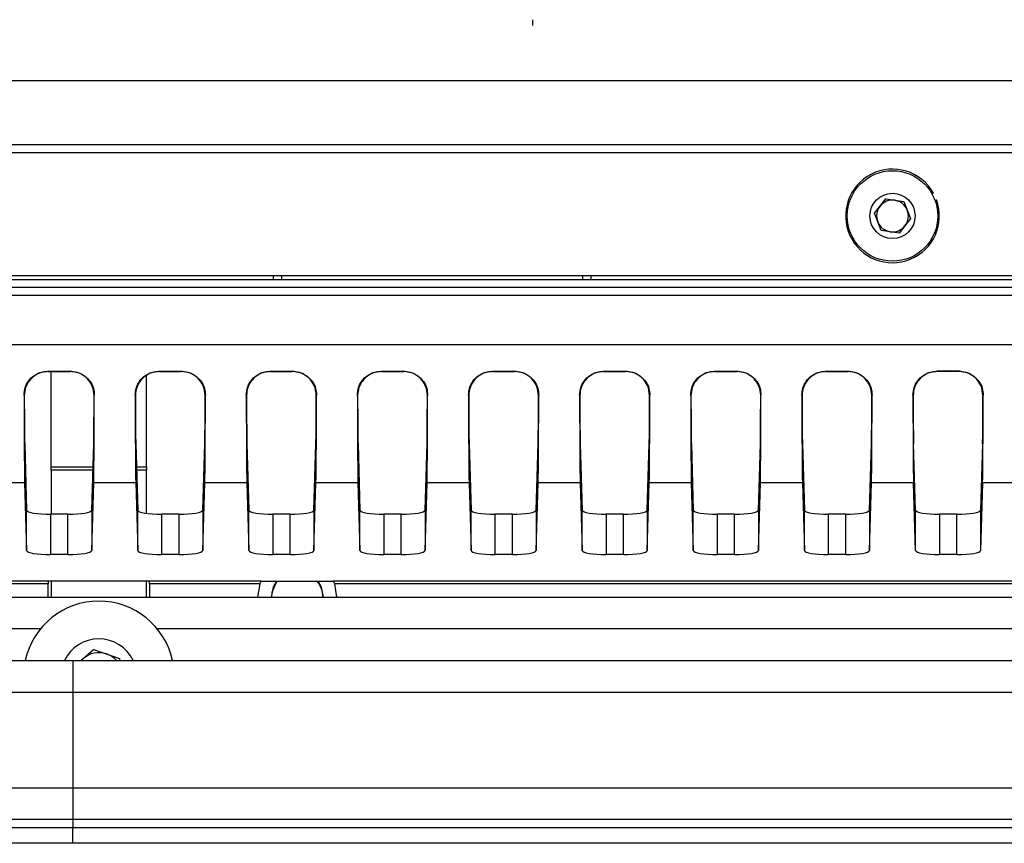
# Model space of a CAD drawing. Header units: millimetres. Extents: x 9 to 583, y 10 to 410.
# Tile 90 of 107: x 421 to 434, y 246 to 256. Entities that reach past the tile are written whole.
import ezdxf

# ---------------------------------------------------------------- set-up
doc = ezdxf.new("R2010")
doc.units = ezdxf.units.MM

msp = doc.modelspace()

# ---------------------------------------------------------------- linework, layer by layer
at = {"color": 7, "linetype": 'Continuous', "lineweight": 25}
for p, q in [((427.825, 256.3119), (427.825, 256.3833)), ((463.205, 255.6137), (401.505, 255.6137)), ((401.405, 254.7119), (463.305, 254.7119)), ((401.505, 254.8119), (463.205, 254.8119)), ((432.1265, 253.9453), (432.2697, 254.1265)), ((432.2697, 254.1265), (432.4982, 254.0931)), ((432.4982, 254.0931), (432.5835, 253.8785)), ((432.8531, 254.189), (432.8706, 254.1988)), ((432.8903, 254.1077), (432.9091, 254.1146)), ((432.2118, 253.7307), (432.1265, 253.9453)), ((432.5835, 253.8785), (432.4404, 253.6973)), ((432.4404, 253.6973), (432.2118, 253.7307)), ((401.235, 253.1619), (463.475, 253.1619)), ((401.2524, 253.1119), (463.4576, 253.1119)), ((424.555, 253.1119), (424.555, 253.1619)), ((428.555, 253.1619), (428.555, 253.1119)), ((463.4271, 253.0119), (401.2829, 253.0119)), ((419.355, 252.2932), (445.355, 252.2932)), ((421.7116, 251.9554), (421.9985, 251.9554)), ((421.7116, 251.9554), (421.7143, 251.9526)), ((421.7143, 251.9526), (421.9957, 251.9526)), ((421.755, 250.7519), (421.755, 251.9526)), ((421.9957, 251.9526), (421.9985, 251.9554)), ((422.955, 250.7519), (422.955, 251.904)), ((423.1116, 251.9554), (423.3985, 251.9554)), ((423.1116, 251.9554), (423.1143, 251.9526)), ((423.1143, 251.9526), (423.3957, 251.9526)), ((423.3957, 251.9526), (423.3985, 251.9554)), ((424.5116, 251.9554), (424.7985, 251.9554)), ((424.5116, 251.9554), (424.5143, 251.9526)), ((424.5143, 251.9526), (424.7957, 251.9526)), ((424.7957, 251.9526), (424.7985, 251.9554)), ((425.9116, 251.9554), (426.1985, 251.9554)), ((425.9116, 251.9554), (425.9143, 251.9526)), ((425.9143, 251.9526), (426.1957, 251.9526)), ((426.1957, 251.9526), (426.1985, 251.9554)), ((427.3116, 251.9554), (427.5985, 251.9554)), ((427.3116, 251.9554), (427.3143, 251.9526)), ((427.3143, 251.9526), (427.5957, 251.9526)), ((427.5957, 251.9526), (427.5985, 251.9554)), ((428.7116, 251.9554), (428.9985, 251.9554)), ((428.7116, 251.9554), (428.7143, 251.9526)), ((428.7143, 251.9526), (428.9957, 251.9526)), ((428.9957, 251.9526), (428.9985, 251.9554)), ((430.1116, 251.9554), (430.3985, 251.9554)), ((430.1116, 251.9554), (430.1143, 251.9526)), ((430.1143, 251.9526), (430.3957, 251.9526)), ((430.3957, 251.9526), (430.3985, 251.9554)), ((431.5116, 251.9554), (431.7985, 251.9554)), ((431.5116, 251.9554), (431.5143, 251.9526)), ((431.5143, 251.9526), (431.7957, 251.9526)), ((431.7957, 251.9526), (431.7985, 251.9554)), ((433.1985, 251.9554), (432.9116, 251.9554)), ((432.9116, 251.9554), (432.9143, 251.9526)), ((433.1957, 251.9526), (432.9143, 251.9526)), ((433.1957, 251.9526), (433.1985, 251.9554)), ((421.4152, 251.6517), (421.4122, 251.6548)), ((422.2978, 251.6548), (422.2948, 251.6517)), ((422.8152, 251.6517), (422.8122, 251.6548)), ((423.6978, 251.6548), (423.6948, 251.6517)), ((424.2152, 251.6517), (424.2122, 251.6548)), ((425.0978, 251.6548), (425.0948, 251.6517)), ((425.6152, 251.6517), (425.6122, 251.6548)), ((426.4978, 251.6548), (426.4948, 251.6517)), ((427.0152, 251.6517), (427.0122, 251.6548)), ((427.8978, 251.6548), (427.8948, 251.6517)), ((428.4152, 251.6517), (428.4122, 251.6548)), ((429.2978, 251.6548), (429.2948, 251.6517)), ((429.8152, 251.6517), (429.8122, 251.6548)), ((430.6978, 251.6548), (430.6948, 251.6517)), ((431.2152, 251.6517), (431.2122, 251.6548)), ((432.0978, 251.6548), (432.0948, 251.6517)), ((432.6152, 251.6517), (432.6122, 251.6548)), ((433.4978, 251.6548), (433.4948, 251.6517)), ((421.4203, 251.043), (421.4451, 250.2073)), ((422.2649, 250.2073), (422.2898, 251.043)), ((422.8203, 251.043), (422.8451, 250.2073)), ((423.6649, 250.2073), (423.6898, 251.043)), ((424.2203, 251.043), (424.2451, 250.2073)), ((425.0649, 250.2073), (425.0898, 251.043)), ((425.6203, 251.043), (425.6451, 250.2073)), ((426.4649, 250.2073), (426.4898, 251.043)), ((427.0203, 251.043), (427.0451, 250.2073)), ((427.8649, 250.2073), (427.8898, 251.043)), ((428.4203, 251.043), (428.4451, 250.2073)), ((429.2649, 250.2073), (429.2898, 251.043)), ((429.8203, 251.043), (429.8451, 250.2073)), ((430.6649, 250.2073), (430.6898, 251.043)), ((431.2203, 251.043), (431.2451, 250.2073)), ((432.0649, 250.2073), (432.0898, 251.043)), ((432.6451, 250.2073), (432.6203, 251.043)), ((433.4898, 251.043), (433.4649, 250.2073)), ((421.755, 250.7519), (422.2811, 250.7519)), ((421.755, 250.7119), (421.755, 250.7519)), ((422.8289, 250.7519), (422.955, 250.7519)), ((422.955, 250.7519), (422.955, 250.7119)), ((422.2799, 250.7119), (421.755, 250.7119)), ((421.755, 250.7119), (421.755, 250.1547)), ((422.955, 250.7119), (422.8301, 250.7119)), ((422.955, 250.1666), (422.955, 250.7119)), ((421.4198, 250.5506), (420.8902, 250.5506)), ((421.4198, 250.5506), (421.4451, 249.6996)), ((422.2649, 249.6996), (422.2902, 250.5506)), ((422.8198, 250.5506), (422.2902, 250.5506)), ((422.8198, 250.5506), (422.8451, 249.6996)), ((423.6649, 249.6996), (423.6902, 250.5506)), ((424.2198, 250.5506), (423.6902, 250.5506)), ((424.2198, 250.5506), (424.2451, 249.6996)), ((425.0649, 249.6996), (425.0902, 250.5506)), ((425.6198, 250.5506), (425.0902, 250.5506)), ((425.6198, 250.5506), (425.6451, 249.6996)), ((426.4649, 249.6996), (426.4902, 250.5506)), ((427.0198, 250.5506), (426.4902, 250.5506)), ((427.0198, 250.5506), (427.0451, 249.6996)), ((427.8649, 249.6996), (427.8902, 250.5506)), ((428.4198, 250.5506), (427.8902, 250.5506)), ((428.4198, 250.5506), (428.4451, 249.6996)), ((429.2649, 249.6996), (429.2902, 250.5506)), ((429.8198, 250.5506), (429.2902, 250.5506)), ((429.8198, 250.5506), (429.8451, 249.6996)), ((430.6649, 249.6996), (430.6902, 250.5506)), ((431.2198, 250.5506), (430.6902, 250.5506)), ((431.2198, 250.5506), (431.2451, 249.6996)), ((432.0649, 249.6996), (432.0902, 250.5506)), ((432.6198, 250.5506), (432.0902, 250.5506)), ((432.6451, 249.6996), (432.6198, 250.5506)), ((433.4902, 250.5506), (433.4649, 249.6996)), ((434.0198, 250.5506), (433.4902, 250.5506)), ((421.4451, 249.6996), (421.4451, 250.2073)), ((421.7451, 250.1547), (421.7451, 249.6469)), ((421.965, 250.1547), (421.7451, 250.1547)), ((421.965, 249.6469), (421.965, 250.1547)), ((422.2649, 250.2073), (422.2649, 249.6996)), ((422.8451, 249.6996), (422.8451, 250.2073)), ((423.1451, 250.1547), (423.1451, 249.6469)), ((423.365, 250.1547), (423.1451, 250.1547)), ((423.365, 249.6469), (423.365, 250.1547)), ((423.6649, 250.2073), (423.6649, 249.6996)), ((424.2451, 249.6996), (424.2451, 250.2073)), ((424.5451, 250.1547), (424.5451, 249.6469)), ((424.765, 250.1547), (424.5451, 250.1547)), ((424.765, 249.6469), (424.765, 250.1547)), ((425.0649, 250.2073), (425.0649, 249.6996)), ((425.6451, 249.6996), (425.6451, 250.2073)), ((425.9451, 250.1547), (425.9451, 249.6469)), ((426.165, 250.1547), (425.9451, 250.1547)), ((426.165, 249.6469), (426.165, 250.1547)), ((426.4649, 250.2073), (426.4649, 249.6996)), ((427.0451, 249.6996), (427.0451, 250.2073)), ((427.3451, 250.1547), (427.3451, 249.6469)), ((427.565, 250.1547), (427.3451, 250.1547)), ((427.565, 249.6469), (427.565, 250.1547)), ((427.8649, 250.2073), (427.8649, 249.6996)), ((428.4451, 249.6996), (428.4451, 250.2073)), ((428.7451, 250.1547), (428.7451, 249.6469)), ((428.965, 250.1547), (428.7451, 250.1547)), ((428.965, 249.6469), (428.965, 250.1547)), ((429.2649, 250.2073), (429.2649, 249.6996)), ((429.8451, 249.6996), (429.8451, 250.2073)), ((430.1451, 250.1547), (430.1451, 249.6469)), ((430.365, 250.1547), (430.1451, 250.1547)), ((430.365, 249.6469), (430.365, 250.1547)), ((430.6649, 250.2073), (430.6649, 249.6996)), ((431.2451, 249.6996), (431.2451, 250.2073)), ((431.5451, 250.1547), (431.5451, 249.6469)), ((431.765, 250.1547), (431.5451, 250.1547)), ((431.765, 249.6469), (431.765, 250.1547)), ((432.0649, 250.2073), (432.0649, 249.6996)), ((432.6451, 249.6996), (432.6451, 250.2073)), ((432.9451, 250.1547), (432.9451, 249.6469)), ((433.165, 250.1547), (432.9451, 250.1547)), ((433.165, 249.6469), (433.165, 250.1547)), ((433.4649, 250.2073), (433.4649, 249.6996)), ((421.965, 249.6469), (421.7451, 249.6469)), ((423.365, 249.6469), (423.1451, 249.6469)), ((424.765, 249.6469), (424.5451, 249.6469)), ((426.165, 249.6469), (425.9451, 249.6469)), ((427.565, 249.6469), (427.3451, 249.6469)), ((428.965, 249.6469), (428.7451, 249.6469)), ((430.365, 249.6469), (430.1451, 249.6469)), ((431.765, 249.6469), (431.5451, 249.6469)), ((433.165, 249.6469), (432.9451, 249.6469)), ((419.355, 249.3177), (421.715, 249.3177)), ((421.715, 249.2784), (419.355, 249.2784)), ((421.715, 249.319), (422.995, 249.319)), ((421.715, 249.319), (421.715, 249.3177)), ((421.715, 249.3177), (421.715, 249.2784)), ((421.715, 249.1119), (421.715, 249.2784)), ((421.755, 249.319), (421.755, 249.1119)), ((422.955, 249.1119), (422.955, 249.319)), ((422.995, 249.3177), (422.995, 249.319)), ((422.995, 249.3177), (424.3993, 249.3177)), ((422.995, 249.2784), (422.995, 249.3177)), ((424.3835, 249.2784), (422.995, 249.2784)), ((422.995, 249.2784), (422.995, 249.1119)), ((424.3835, 249.2784), (424.355, 249.1119)), ((424.3968, 249.3119), (425.3133, 249.3119)), ((425.3107, 249.3177), (439.3993, 249.3177)), ((439.3835, 249.2784), (425.3265, 249.2784)), ((425.355, 249.1119), (425.3265, 249.2784)), ((424.533, 249.1119), (424.5395, 249.1762)), ((421.155, 249.1119), (443.555, 249.1119)), ((422.1281, 248.3119), (422.2874, 248.4517)), ((422.2874, 248.4517), (422.6154, 248.3403)), ((420.4525, 248.3119), (422.0272, 248.3119)), ((422.0272, 248.3119), (442.6829, 248.3119)), ((422.0272, 248.3119), (422.0272, 247.9119)), ((422.1572, 248.3375), (422.1314, 248.3119)), ((422.6154, 248.3403), (422.6211, 248.3119)), ((422.0272, 247.9119), (420.0588, 247.9119)), ((422.0272, 247.9119), (422.0272, 246.7119)), ((442.6829, 247.9119), (422.0272, 247.9119)), ((420.0588, 246.7119), (422.0272, 246.7119)), ((422.0272, 246.7119), (442.6829, 246.7119)), ((422.0272, 246.7119), (422.0272, 246.3119)), ((422.0272, 246.3119), (420.4525, 246.3119)), ((442.6829, 246.3119), (422.0272, 246.3119)), ((420.5509, 246.2119), (422.0272, 246.2119)), ((422.0272, 246.2119), (442.6829, 246.2119)), ((422.0272, 246.0119), (422.0272, 246.2119)), ((422.0272, 246.0119), (420.7477, 246.0119)), ((442.6829, 246.0119), (422.0272, 246.0119))]:
    msp.add_line(p, q, dxfattribs=at)
at = {"color": 8, "linetype": 'Continuous', "lineweight": 25}
for p, q in [((424.655, 253.1619), (424.655, 253.1119)), ((428.455, 253.1119), (428.455, 253.1619)), ((463.4032, 252.9119), (401.3068, 252.9119)), ((421.6185, 248.7119), (421.155, 248.7119)), ((441.6185, 248.7119), (423.0916, 248.7119)), ((422.0272, 246.3119), (422.0272, 246.2119))]:
    msp.add_line(p, q, dxfattribs=at)
at = {"color": 7, "linetype": 'Continuous', "lineweight": 25, "flags": 128}
for points in [[(424.5925, 249.3119), (424.5501, 249.2382), (424.525, 249.1119)], [(424.5395, 249.1762), (424.5881, 249.292), (424.6027, 249.3119)], [(425.185, 249.1119), (425.1599, 249.2382), (425.1175, 249.3119)]]:
    msp.add_lwpolyline(points, dxfattribs=at)
at = {"color": 7, "linetype": 'Continuous', "lineweight": 25}
for radius in [0.57, 0.285]:
    msp.add_circle((432.355, 253.9119), radius, dxfattribs=at)
for centre, radius, start, end in [((432.355, 253.9119), 0.59, 29.08885, 20.08885), ((432.355, 253.9119), 0.2, 81.68719, 141.68719), ((432.355, 253.9119), 0.2, 21.68719, 81.68719), ((432.355, 253.9119), 0.2, 141.68719, 201.68719), ((432.355, 253.9119), 0.2, 321.68719, 21.68719), ((432.355, 253.9119), 0.2, 201.68719, 261.68719), ((432.355, 253.9119), 0.2, 261.68719, 321.68719), ((424.855, 249.1119), 0.322, 0, 38.39782), ((422.355, 248.1119), 0.95, 12.1532, 167.8468), ((422.355, 248.1119), 0.475, 24.90106, 155.09894), ((422.355, 248.1119), 0.3, 71.25268, 131.25268), ((422.355, 248.1119), 0.3, 41.81031, 71.25268)]:
    msp.add_arc(centre, radius, start, end, dxfattribs=at)
for centre, major_axis, ratio, start_param, end_param in [((421.4216, 252.5202), (0, 2), 0.005236, 2.0183225, 2.9670597), ((421.4216, 252.5202), (0, 1.5), 0.005236, 2.1883066, 2.9670597), ((422.2884, 252.5202), (0, 1.5), 0.005236, 3.3161256, 4.0948787), ((422.2884, 252.5202), (0, 2), 0.005236, 3.3161256, 4.2648628), ((422.8216, 252.5202), (0, 2), 0.005236, 2.0183225, 2.9670597), ((422.8216, 252.5202), (0, 1.5), 0.005236, 2.1883066, 2.9670597), ((423.6884, 252.5202), (0, 1.5), 0.005236, 3.3161256, 4.0948787), ((423.6884, 252.5202), (0, 2), 0.005236, 3.3161256, 4.2648628), ((424.2216, 252.5202), (0, 2), 0.005236, 2.0183225, 2.9670597), ((424.2216, 252.5202), (0, 1.5), 0.005236, 2.1883066, 2.9670597), ((425.0884, 252.5202), (0, 1.5), 0.005236, 3.3161256, 4.0948787), ((425.0884, 252.5202), (0, 2), 0.005236, 3.3161256, 4.2648628), ((425.6216, 252.5202), (0, 2), 0.005236, 2.0183225, 2.9670597), ((425.6216, 252.5202), (0, 1.5), 0.005236, 2.1883066, 2.9670597), ((426.4884, 252.5202), (0, 1.5), 0.005236, 3.3161256, 4.0948787), ((426.4884, 252.5202), (0, 2), 0.005236, 3.3161256, 4.2648628), ((427.0216, 252.5202), (0, 2), 0.005236, 2.0183225, 2.9670597), ((427.0216, 252.5202), (0, 1.5), 0.005236, 2.1883066, 2.9670597), ((427.8884, 252.5202), (0, 1.5), 0.005236, 3.3161256, 4.0948787), ((427.8884, 252.5202), (0, 2), 0.005236, 3.3161256, 4.2648628), ((428.4216, 252.5202), (0, 2), 0.005236, 2.0183225, 2.9670597), ((428.4216, 252.5202), (0, 1.5), 0.005236, 2.1883066, 2.9670597), ((429.2884, 252.5202), (0, 1.5), 0.005236, 3.3161256, 4.0948787), ((429.2884, 252.5202), (0, 2), 0.005236, 3.3161256, 4.2648628), ((429.8216, 252.5202), (0, 2), 0.005236, 2.0183225, 2.9670597), ((429.8216, 252.5202), (0, 1.5), 0.005236, 2.1883066, 2.9670597), ((430.6884, 252.5202), (0, 1.5), 0.005236, 3.3161256, 4.0948787), ((430.6884, 252.5202), (0, 2), 0.005236, 3.3161256, 4.2648628), ((431.2216, 252.5202), (0, 2), 0.005236, 2.0183225, 2.9670597), ((431.2216, 252.5202), (0, 1.5), 0.005236, 2.1883066, 2.9670597), ((432.0884, 252.5202), (0, 1.5), 0.005236, 3.3161256, 4.0948787), ((432.0884, 252.5202), (0, 2), 0.005236, 3.3161256, 4.2648628), ((432.6216, 252.5202), (0, 2), 0.005236, 2.0183225, 2.9670597), ((432.6216, 252.5202), (0, 1.5), 0.005236, 2.1883066, 2.9670597), ((433.4884, 252.5202), (0, 1.5), 0.005236, 3.3161256, 4.0948787), ((433.4884, 252.5202), (0, 2), 0.005236, 3.3161256, 4.2648628), ((421.7451, 250.2076), (0.3, 0), 0.176327, 3.1468286, 4.712389), ((421.965, 250.2076), (0.3, 0), 0.176327, 4.712389, 6.2779493), ((423.1451, 250.2076), (0.3, 0), 0.176327, 3.1468286, 4.712389), ((423.365, 250.2076), (0.3, 0), 0.176327, 4.712389, 6.2779493), ((424.5451, 250.2076), (0.3, 0), 0.176327, 3.1468286, 4.712389), ((424.765, 250.2076), (0.3, 0), 0.176327, 4.712389, 6.2779493), ((425.9451, 250.2076), (0.3, 0), 0.176327, 3.1468286, 4.712389), ((426.165, 250.2076), (0.3, 0), 0.176327, 4.712389, 6.2779493), ((427.3451, 250.2076), (0.3, 0), 0.176327, 3.1468286, 4.712389), ((427.565, 250.2076), (0.3, 0), 0.176327, 4.712389, 6.2779493), ((428.7451, 250.2076), (0.3, 0), 0.176327, 3.1468286, 4.712389), ((428.965, 250.2076), (0.3, 0), 0.176327, 4.712389, 6.2779493), ((430.1451, 250.2076), (0.3, 0), 0.176327, 3.1468286, 4.712389), ((430.365, 250.2076), (0.3, 0), 0.176327, 4.712389, 6.2779493), ((431.5451, 250.2076), (0.3, 0), 0.176327, 3.1468286, 4.712389), ((431.765, 250.2076), (0.3, 0), 0.176327, 4.712389, 6.2779493), ((432.9451, 250.2076), (0.3, 0), 0.176327, 3.1468286, 4.712389), ((433.165, 250.2076), (0.3, 0), 0.176327, 4.712389, 6.2779493), ((421.7451, 249.6998), (0.3, 0), 0.176327, 3.1468286, 4.712389), ((421.965, 249.6998), (0.3, 0), 0.176327, 4.712389, 6.2779493), ((423.1451, 249.6998), (0.3, 0), 0.176327, 3.1468286, 4.712389), ((423.365, 249.6998), (0.3, 0), 0.176327, 4.712389, 6.2779493), ((424.5451, 249.6998), (0.3, 0), 0.176327, 3.1468286, 4.712389), ((424.765, 249.6998), (0.3, 0), 0.176327, 4.712389, 6.2779493), ((425.9451, 249.6998), (0.3, 0), 0.176327, 3.1468286, 4.712389), ((426.165, 249.6998), (0.3, 0), 0.176327, 4.712389, 6.2779493), ((427.3451, 249.6998), (0.3, 0), 0.176327, 3.1468286, 4.712389), ((427.565, 249.6998), (0.3, 0), 0.176327, 4.712389, 6.2779493), ((428.7451, 249.6998), (0.3, 0), 0.176327, 3.1468286, 4.712389), ((428.965, 249.6998), (0.3, 0), 0.176327, 4.712389, 6.2779493), ((430.1451, 249.6998), (0.3, 0), 0.176327, 3.1468286, 4.712389), ((430.365, 249.6998), (0.3, 0), 0.176327, 4.712389, 6.2779493), ((431.5451, 249.6998), (0.3, 0), 0.176327, 3.1468286, 4.712389), ((431.765, 249.6998), (0.3, 0), 0.176327, 4.712389, 6.2779493), ((432.9451, 249.6998), (0.3, 0), 0.176327, 3.1468286, 4.712389), ((433.165, 249.6998), (0.3, 0), 0.176327, 4.712389, 6.2779493)]:
    msp.add_ellipse(centre, major_axis=major_axis, ratio=ratio, start_param=start_param, end_param=end_param, dxfattribs=at)
for points, knots in [([(421.4122, 251.6548), (421.4156, 251.6898), (421.4223, 251.7598), (421.4792, 251.8546), (421.562, 251.922), (421.6445, 251.9519), (421.6947, 251.9545), (421.7116, 251.9554)], [0, 0, 0, 0, 0.2356886, 0.4720658, 0.6910664, 0.8963609, 1, 1, 1, 1]), ([(421.7143, 251.9526), (421.6829, 251.9497), (421.6199, 251.9439), (421.5357, 251.899), (421.4697, 251.8334), (421.4236, 251.7471), (421.4182, 251.6853), (421.4152, 251.6517)], [0, 0, 0, 0, 0.1857355, 0.3713561, 0.5602795, 0.7614695, 1, 1, 1, 1]), ([(422.2948, 251.6517), (422.29, 251.6945), (422.2819, 251.7676), (422.2164, 251.8638), (422.1337, 251.9253), (422.0541, 251.9503), (422.0084, 251.9521), (421.9957, 251.9526)], [0, 0, 0, 0, 0.3020415, 0.5152149, 0.7291348, 0.9245052, 1, 1, 1, 1]), ([(421.9985, 251.9554), (422.0309, 251.9523), (422.0959, 251.9461), (422.1826, 251.8982), (422.2495, 251.828), (422.2909, 251.7428), (422.2956, 251.6834), (422.2978, 251.6548)], [0, 0, 0, 0, 0.198845, 0.3976223, 0.598447, 0.8067667, 1, 1, 1, 1]), ([(422.8122, 251.6548), (422.8156, 251.6898), (422.8223, 251.7598), (422.8792, 251.8546), (422.962, 251.922), (423.0445, 251.9519), (423.0947, 251.9545), (423.1116, 251.9554)], [0, 0, 0, 0, 0.23568855, 0.47206578, 0.6910664, 0.89636092, 1, 1, 1, 1]), ([(423.1143, 251.9526), (423.0829, 251.9497), (423.0199, 251.9439), (422.9357, 251.899), (422.8697, 251.8334), (422.8236, 251.7471), (422.8182, 251.6853), (422.8152, 251.6517)], [0, 0, 0, 0, 0.1857355, 0.3713561, 0.5602795, 0.7614695, 1, 1, 1, 1]), ([(423.6948, 251.6517), (423.69, 251.6945), (423.6819, 251.7676), (423.6164, 251.8638), (423.5337, 251.9253), (423.4541, 251.9503), (423.4084, 251.9521), (423.3957, 251.9526)], [0, 0, 0, 0, 0.3020415, 0.5152149, 0.7291348, 0.9245052, 1, 1, 1, 1]), ([(423.3985, 251.9554), (423.4309, 251.9523), (423.4959, 251.9461), (423.5826, 251.8982), (423.6495, 251.828), (423.6909, 251.7428), (423.6956, 251.6834), (423.6978, 251.6548)], [0, 0, 0, 0, 0.198845, 0.3976223, 0.598447, 0.8067667, 1, 1, 1, 1]), ([(424.2122, 251.6548), (424.2156, 251.6898), (424.2223, 251.7598), (424.2792, 251.8546), (424.362, 251.922), (424.4445, 251.9519), (424.4947, 251.9545), (424.5116, 251.9554)], [0, 0, 0, 0, 0.2356886, 0.4720658, 0.6910664, 0.8963609, 1, 1, 1, 1]), ([(424.5143, 251.9526), (424.4829, 251.9497), (424.4199, 251.9439), (424.3357, 251.899), (424.2697, 251.8334), (424.2236, 251.7471), (424.2182, 251.6853), (424.2152, 251.6517)], [0, 0, 0, 0, 0.1857355, 0.3713561, 0.5602795, 0.7614695, 1, 1, 1, 1]), ([(425.0948, 251.6517), (425.09, 251.6945), (425.0819, 251.7676), (425.0164, 251.8638), (424.9337, 251.9253), (424.8541, 251.9503), (424.8084, 251.9521), (424.7957, 251.9526)], [0, 0, 0, 0, 0.3020415, 0.5152149, 0.7291348, 0.9245052, 1, 1, 1, 1]), ([(424.7985, 251.9554), (424.8309, 251.9523), (424.8959, 251.9461), (424.9826, 251.8982), (425.0495, 251.828), (425.0909, 251.7428), (425.0956, 251.6834), (425.0978, 251.6548)], [0, 0, 0, 0, 0.198845, 0.3976223, 0.598447, 0.8067667, 1, 1, 1, 1]), ([(425.6122, 251.6548), (425.6156, 251.6898), (425.6223, 251.7598), (425.6792, 251.8546), (425.762, 251.922), (425.8445, 251.9519), (425.8947, 251.9545), (425.9116, 251.9554)], [0, 0, 0, 0, 0.2356886, 0.4720658, 0.6910664, 0.8963609, 1, 1, 1, 1]), ([(425.9143, 251.9526), (425.8829, 251.9497), (425.8199, 251.9439), (425.7357, 251.899), (425.6697, 251.8334), (425.6236, 251.7471), (425.6182, 251.6853), (425.6152, 251.6517)], [0, 0, 0, 0, 0.1857355, 0.3713561, 0.5602795, 0.7614695, 1, 1, 1, 1]), ([(426.4948, 251.6517), (426.49, 251.6945), (426.4819, 251.7676), (426.4164, 251.8638), (426.3337, 251.9253), (426.2541, 251.9503), (426.2084, 251.9521), (426.1957, 251.9526)], [0, 0, 0, 0, 0.3020415, 0.5152149, 0.7291348, 0.9245052, 1, 1, 1, 1]), ([(426.1985, 251.9554), (426.2309, 251.9523), (426.2959, 251.9461), (426.3826, 251.8982), (426.4495, 251.828), (426.4909, 251.7428), (426.4956, 251.6834), (426.4978, 251.6548)], [0, 0, 0, 0, 0.198845, 0.3976223, 0.598447, 0.8067667, 1, 1, 1, 1]), ([(427.0122, 251.6548), (427.0156, 251.6898), (427.0223, 251.7598), (427.0792, 251.8546), (427.162, 251.922), (427.2445, 251.9519), (427.2947, 251.9545), (427.3116, 251.9554)], [0, 0, 0, 0, 0.23568855, 0.47206578, 0.6910664, 0.89636092, 1, 1, 1, 1]), ([(427.3143, 251.9526), (427.2829, 251.9497), (427.2199, 251.9439), (427.1357, 251.899), (427.0697, 251.8334), (427.0236, 251.7471), (427.0182, 251.6853), (427.0152, 251.6517)], [0, 0, 0, 0, 0.1857355, 0.3713561, 0.5602795, 0.7614695, 1, 1, 1, 1]), ([(427.8948, 251.6517), (427.89, 251.6945), (427.8819, 251.7676), (427.8164, 251.8638), (427.7337, 251.9253), (427.6541, 251.9503), (427.6084, 251.9521), (427.5957, 251.9526)], [0, 0, 0, 0, 0.3020415, 0.5152149, 0.7291348, 0.9245052, 1, 1, 1, 1]), ([(427.5985, 251.9554), (427.6309, 251.9523), (427.6959, 251.9461), (427.7826, 251.8982), (427.8495, 251.828), (427.8909, 251.7428), (427.8956, 251.6834), (427.8978, 251.6548)], [0, 0, 0, 0, 0.198845, 0.3976223, 0.598447, 0.8067667, 1, 1, 1, 1]), ([(428.4122, 251.6548), (428.4156, 251.6898), (428.4223, 251.7598), (428.4792, 251.8546), (428.562, 251.922), (428.6445, 251.9519), (428.6947, 251.9545), (428.7116, 251.9554)], [0, 0, 0, 0, 0.2356886, 0.4720658, 0.6910664, 0.8963609, 1, 1, 1, 1]), ([(428.7143, 251.9526), (428.6829, 251.9497), (428.6199, 251.9439), (428.5357, 251.899), (428.4697, 251.8334), (428.4236, 251.7471), (428.4182, 251.6853), (428.4152, 251.6517)], [0, 0, 0, 0, 0.1857355, 0.3713561, 0.5602795, 0.7614695, 1, 1, 1, 1]), ([(429.2948, 251.6517), (429.29, 251.6945), (429.2819, 251.7676), (429.2164, 251.8638), (429.1337, 251.9253), (429.0541, 251.9503), (429.0084, 251.9521), (428.9957, 251.9526)], [0, 0, 0, 0, 0.3020415, 0.5152149, 0.7291348, 0.9245052, 1, 1, 1, 1]), ([(428.9985, 251.9554), (429.0309, 251.9523), (429.0959, 251.9461), (429.1826, 251.8982), (429.2495, 251.828), (429.2909, 251.7428), (429.2956, 251.6834), (429.2978, 251.6548)], [0, 0, 0, 0, 0.198845, 0.3976223, 0.598447, 0.8067667, 1, 1, 1, 1]), ([(429.8122, 251.6548), (429.8156, 251.6898), (429.8223, 251.7598), (429.8792, 251.8546), (429.962, 251.922), (430.0445, 251.9519), (430.0947, 251.9545), (430.1116, 251.9554)], [0, 0, 0, 0, 0.2356886, 0.4720658, 0.6910664, 0.8963609, 1, 1, 1, 1]), ([(430.1143, 251.9526), (430.0829, 251.9497), (430.0199, 251.9439), (429.9357, 251.899), (429.8697, 251.8334), (429.8236, 251.7471), (429.8182, 251.6853), (429.8152, 251.6517)], [0, 0, 0, 0, 0.18573553, 0.37135608, 0.56027953, 0.76146947, 1, 1, 1, 1]), ([(430.6948, 251.6517), (430.69, 251.6945), (430.6819, 251.7676), (430.6164, 251.8638), (430.5337, 251.9253), (430.4541, 251.9503), (430.4084, 251.9521), (430.3957, 251.9526)], [0, 0, 0, 0, 0.3020415, 0.5152149, 0.7291348, 0.9245052, 1, 1, 1, 1]), ([(430.3985, 251.9554), (430.4309, 251.9523), (430.4959, 251.9461), (430.5826, 251.8982), (430.6495, 251.828), (430.6909, 251.7428), (430.6956, 251.6834), (430.6978, 251.6548)], [0, 0, 0, 0, 0.198845, 0.3976223, 0.598447, 0.8067667, 1, 1, 1, 1]), ([(431.2122, 251.6548), (431.2156, 251.6898), (431.2223, 251.7598), (431.2792, 251.8546), (431.362, 251.922), (431.4445, 251.9519), (431.4947, 251.9545), (431.5116, 251.9554)], [0, 0, 0, 0, 0.2356886, 0.4720658, 0.6910664, 0.8963609, 1, 1, 1, 1]), ([(431.5143, 251.9526), (431.4829, 251.9497), (431.4199, 251.9439), (431.3357, 251.899), (431.2697, 251.8334), (431.2236, 251.7471), (431.2182, 251.6853), (431.2152, 251.6517)], [0, 0, 0, 0, 0.1857355, 0.3713561, 0.5602795, 0.7614695, 1, 1, 1, 1]), ([(432.0948, 251.6517), (432.09, 251.6945), (432.0819, 251.7676), (432.0164, 251.8638), (431.9337, 251.9253), (431.8541, 251.9503), (431.8084, 251.9521), (431.7957, 251.9526)], [0, 0, 0, 0, 0.3020415, 0.5152149, 0.7291348, 0.9245052, 1, 1, 1, 1]), ([(431.7985, 251.9554), (431.8309, 251.9523), (431.8959, 251.9461), (431.9826, 251.8982), (432.0495, 251.828), (432.0909, 251.7428), (432.0956, 251.6834), (432.0978, 251.6548)], [0, 0, 0, 0, 0.198845, 0.3976223, 0.598447, 0.8067667, 1, 1, 1, 1]), ([(432.6122, 251.6548), (432.6156, 251.6898), (432.6223, 251.7598), (432.6792, 251.8546), (432.762, 251.922), (432.8445, 251.9519), (432.8947, 251.9545), (432.9116, 251.9554)], [0, 0, 0, 0, 0.2356886, 0.4720658, 0.6910664, 0.8963609, 1, 1, 1, 1]), ([(432.9143, 251.9526), (432.8829, 251.9497), (432.8199, 251.9439), (432.7357, 251.899), (432.6697, 251.8334), (432.6236, 251.7471), (432.6182, 251.6853), (432.6152, 251.6517)], [0, 0, 0, 0, 0.1857355, 0.3713561, 0.5602795, 0.7614695, 1, 1, 1, 1]), ([(433.4948, 251.6517), (433.49, 251.6945), (433.4819, 251.7676), (433.4164, 251.8638), (433.3337, 251.9253), (433.2541, 251.9503), (433.2084, 251.9521), (433.1957, 251.9526)], [0, 0, 0, 0, 0.3020415, 0.5152149, 0.7291348, 0.9245052, 1, 1, 1, 1]), ([(433.1985, 251.9554), (433.2309, 251.9523), (433.2959, 251.9461), (433.3826, 251.8982), (433.4495, 251.828), (433.4909, 251.7428), (433.4956, 251.6834), (433.4978, 251.6548)], [0, 0, 0, 0, 0.198845, 0.3976223, 0.598447, 0.8067667, 1, 1, 1, 1]), ([(424.3993, 249.3177), (424.3988, 249.3166), (424.3978, 249.3143), (424.3942, 249.306), (424.3897, 249.2951), (424.3859, 249.2852), (424.3839, 249.2794), (424.3835, 249.2784)], [0, 0, 0, 0, 0.2246495, 0.4487958, 0.6857919, 0.9402116, 1, 1, 1, 1]), ([(425.3265, 249.2784), (425.3248, 249.2831), (425.3213, 249.2927), (425.3162, 249.3051), (425.3123, 249.3142), (425.3112, 249.3166), (425.3107, 249.3177)], [0, 0, 0, 0, 0.2615887, 0.5232526, 0.7806799, 1, 1, 1, 1])]:
    msp.add_open_spline(points, degree=3, knots=knots, dxfattribs=at)

doc.saveas('drawing.dxf')
